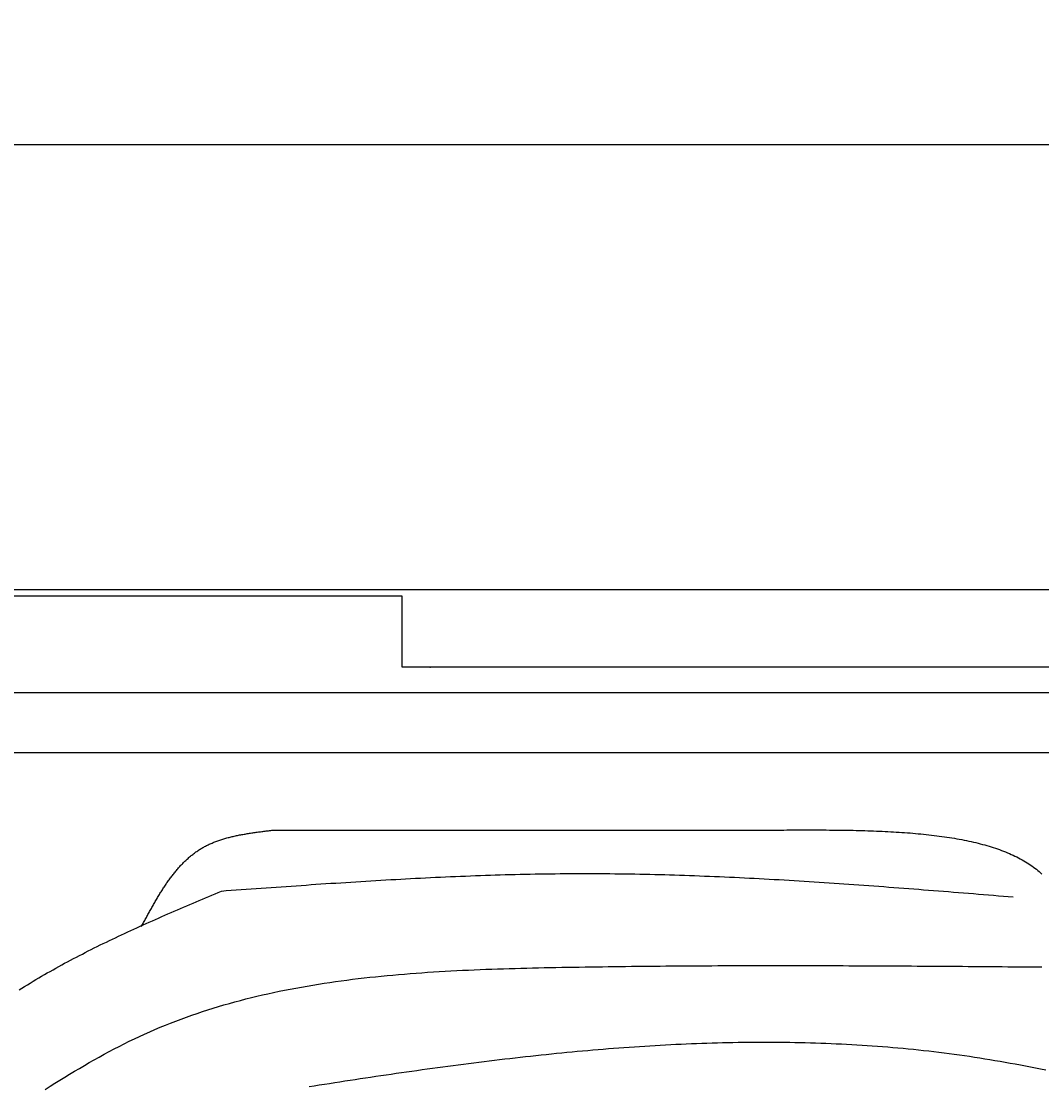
# Model space of a CAD drawing. Extents: x 715 to 7297, y 67 to 5910.
# Tile 28 of 90: x 1483 to 2421, y 4930 to 5910. Entities that reach past the tile are written whole.
import ezdxf

# ---------------------------------------------------------------- set-up
doc = ezdxf.new("R2010")
doc.units = 0
doc.layers.get('0').update_dxf_attribs({"linetype": 'CONTINUOUS'})
doc.layers.get('DEFPOINTS').update_dxf_attribs({"linetype": 'CONTINUOUS'})
doc.layers.add('4', color=3, linetype='CONTINUOUS')
doc.layers.add('CAR', color=10, linetype='CONTINUOUS')
doc.styles.get("Standard").update_dxf_attribs({"font": 'ISOCP.SHX'})
doc.dimstyles.get("Standard").update_dxf_attribs({"dimtxt": 2.5, "dimasz": 2.5, "dimexe": 1.25, "dimexo": 0.625, "dimtad": 1, "dimcen": 2.5, "dimazin": 3, "dimtfac": 1, "dimtmove": 0, "dimatfit": 3})

# ---------------------------------------------------------------- blocks, each defined once
blk = doc.blocks.new('*U15')
at = {"layer": '4', "color": 2}
blk.add_text('520', height=70, dxfattribs=at).set_placement((3599.25, 5838.95))
blk = doc.blocks.new('PUNKT')
at = {"layer": '4', "color": 0, "linetype": 'BYBLOCK'}
blk.add_line((-0.5, 0), (-1, 0), dxfattribs=at)
at = {"layer": '4', "color": 0, "linetype": 'BYBLOCK', "const_width": 0.5}
blk.add_lwpolyline([(-0.25, 0, 1), (0.25, 0, 1)], format="xyb", close=True, dxfattribs=at)
blk = doc.blocks.new('*D5')
at = {"layer": '4'}
for p, q in [((1072.77, 5357.27), (1072.77, 5836.87)), ((6272.78, 5357.27), (6272.78, 5836.87)), ((1112.77, 5796.87), (6232.78, 5796.87))]:
    blk.add_line(p, q, dxfattribs=at)
at = {"layer": 'DEFPOINTS', "color": 0}
for p in [(6272.78, 5796.87), (1072.77, 5337.27), (6272.78, 5337.27)]:
    blk.add_point(p, dxfattribs=at)
blk.add_blockref('*U15', (0, 0))
at = {"layer": '4', "xscale": 40, "yscale": 40, "zscale": 40, "rotation": 180}
blk.add_blockref('PUNKT', (1072.77, 5796.87), dxfattribs=at)
at = {"layer": '4', "xscale": 40, "yscale": 40, "zscale": 40}
blk.add_blockref('PUNKT', (6272.78, 5796.87), dxfattribs=at)

msp = doc.modelspace()

# ---------------------------------------------------------------- linework, layer by layer
for p, q in [((1372.775, 5387.271), (4772.775, 5387.271)), ((1832.775, 5381.271), (1372.775, 5381.271)), ((1832.775, 5315.771), (1832.775, 5381.271)), ((1832.775, 5353.271), (1832.775, 5363.271)), ((1832.775, 5315.771), (1832.775, 5353.271)), ((4122.776, 5315.771), (1832.775, 5315.771)), ((1858.411, 5315.771), (1859.074, 5315.771)), ((4651.187, 5292.271), (1171.717, 5292.271)), ((1171.717, 5237.271), (6020.522, 5237.271))]:
    msp.add_line(p, q)
at = {"layer": 'CAR'}
for points in [[(1592.96, 5077.04, 0), (1593.47, 5077.98, 0), (1593.97, 5078.92, 0), (1594.48, 5079.86, 0), (1594.98, 5080.8, 0), (1595.49, 5081.74, 0), (1596, 5082.68, 0), (1596.5, 5083.62, 0), (1597.01, 5084.56, 0), (1597.52, 5085.49, 0), (1598.02, 5086.43, 0), (1598.53, 5087.37, 0), (1599.04, 5088.3, 0), (1599.55, 5089.23, 0), (1600.06, 5090.16, 0), (1600.58, 5091.09, 0), (1601.09, 5092.02, 0), (1601.6, 5092.95, 0), (1602.12, 5093.87, 0), (1602.64, 5094.79, 0), (1603.16, 5095.71, 0), (1603.67, 5096.63, 0), (1604.2, 5097.55, 0), (1604.72, 5098.46, 0), (1605.24, 5099.37, 0), (1605.77, 5100.28, 0), (1606.3, 5101.19, 0), (1606.83, 5102.09, 0), (1607.36, 5102.99, 0), (1607.89, 5103.88, 0), (1608.43, 5104.78, 0), (1608.97, 5105.67, 0), (1609.51, 5106.55, 0), (1610.05, 5107.44, 0), (1610.6, 5108.32, 0), (1611.14, 5109.19, 0), (1611.69, 5110.06, 0), (1612.25, 5110.93, 0), (1612.8, 5111.8, 0), (1613.36, 5112.65, 0), (1613.92, 5113.51, 0), (1614.48, 5114.36, 0), (1615.05, 5115.21, 0), (1615.62, 5116.05, 0), (1616.19, 5116.89, 0), (1616.77, 5117.72, 0), (1617.35, 5118.55, 0), (1617.93, 5119.37, 0), (1618.51, 5120.19, 0), (1619.1, 5121, 0), (1619.69, 5121.8, 0), (1620.29, 5122.6, 0), (1620.89, 5123.4, 0), (1621.49, 5124.19, 0), (1622.1, 5124.97, 0), (1622.71, 5125.75, 0), (1623.33, 5126.52, 0), (1623.95, 5127.29, 0), (1624.57, 5128.05, 0), (1625.2, 5128.8, 0), (1625.83, 5129.55, 0), (1626.46, 5130.29, 0), (1627.11, 5131.02, 0), (1627.75, 5131.75, 0), (1628.4, 5132.47, 0), (1629.05, 5133.18, 0), (1629.71, 5133.88, 0), (1630.37, 5134.58, 0), (1631.04, 5135.27, 0), (1631.72, 5135.96, 0), (1632.39, 5136.63, 0), (1633.08, 5137.3, 0), (1633.76, 5137.96, 0), (1634.46, 5138.61, 0), (1635.16, 5139.26, 0), (1635.86, 5139.89, 0), (1636.57, 5140.52, 0), (1637.28, 5141.14, 0), (1638, 5141.75, 0), (1638.73, 5142.35, 0), (1639.46, 5142.95, 0), (1640.2, 5143.53, 0), (1640.94, 5144.11, 0), (1641.69, 5144.68, 0), (1642.44, 5145.23, 0), (1643.2, 5145.78, 0), (1643.97, 5146.32, 0), (1644.74, 5146.85, 0), (1645.52, 5147.37, 0), (1646.31, 5147.88, 0), (1647.1, 5148.38, 0), (1647.9, 5148.87, 0), (1648.7, 5149.35, 0), (1649.51, 5149.83, 0), (1650.33, 5150.29, 0), (1651.16, 5150.74, 0), (1651.99, 5151.18, 0), (1652.82, 5151.61, 0), (1653.67, 5152.03, 0), (1654.52, 5152.44, 0), (1655.37, 5152.84, 0), (1656.23, 5153.24, 0), (1657.1, 5153.62, 0), (1657.98, 5154, 0), (1658.86, 5154.36, 0), (1659.74, 5154.72, 0), (1660.63, 5155.07, 0), (1661.53, 5155.41, 0), (1662.43, 5155.75, 0), (1663.33, 5156.07, 0), (1664.24, 5156.39, 0), (1665.16, 5156.7, 0), (1666.08, 5157.01, 0), (1667, 5157.3, 0), (1667.94, 5157.59, 0), (1668.87, 5157.87, 0), (1669.81, 5158.15, 0), (1670.75, 5158.41, 0), (1671.7, 5158.68, 0), (1672.65, 5158.93, 0), (1673.61, 5159.18, 0), (1674.57, 5159.42, 0), (1675.53, 5159.66, 0), (1676.5, 5159.89, 0), (1677.47, 5160.12, 0), (1678.44, 5160.34, 0), (1679.42, 5160.55, 0), (1680.4, 5160.76, 0), (1681.39, 5160.97, 0), (1682.38, 5161.17, 0), (1683.37, 5161.37, 0), (1684.36, 5161.56, 0), (1685.36, 5161.74, 0), (1686.36, 5161.93, 0), (1687.36, 5162.1, 0), (1688.36, 5162.28, 0), (1689.37, 5162.45, 0), (1690.38, 5162.62, 0), (1691.39, 5162.78, 0), (1692.4, 5162.94, 0), (1693.42, 5163.1, 0), (1694.44, 5163.25, 0), (1695.46, 5163.41, 0), (1696.48, 5163.56, 0), (1697.5, 5163.7, 0), (1698.52, 5163.85, 0), (1699.55, 5163.99, 0), (1700.58, 5164.13, 0), (1701.6, 5164.27, 0), (1702.63, 5164.41, 0), (1703.66, 5164.54, 0), (1704.69, 5164.67, 0), (1705.73, 5164.81, 0), (1706.76, 5164.94, 0), (1707.79, 5165.07, 0), (1708.83, 5165.2, 0), (1709.86, 5165.33, 0), (1710.89, 5165.46, 0), (1711.93, 5165.58, 0), (1712.96, 5165.71, 0)], [(1712.96, 5165.71, 0), (1716.58, 5165.71, 0), (1720.2, 5165.72, 0), (1723.82, 5165.72, 0), (1727.45, 5165.72, 0), (1731.07, 5165.72, 0), (1734.69, 5165.72, 0), (1738.31, 5165.72, 0), (1741.93, 5165.72, 0), (1745.55, 5165.73, 0), (1749.17, 5165.73, 0), (1752.79, 5165.73, 0), (1756.41, 5165.73, 0), (1760.03, 5165.73, 0), (1763.65, 5165.73, 0), (1767.27, 5165.74, 0), (1770.89, 5165.74, 0), (1774.51, 5165.74, 0), (1778.13, 5165.74, 0), (1781.75, 5165.74, 0), (1785.37, 5165.74, 0), (1788.99, 5165.74, 0), (1792.61, 5165.75, 0), (1796.24, 5165.75, 0), (1799.86, 5165.75, 0), (1803.48, 5165.75, 0), (1807.1, 5165.75, 0), (1810.72, 5165.75, 0), (1814.34, 5165.75, 0), (1817.96, 5165.76, 0), (1821.58, 5165.76, 0), (1825.2, 5165.76, 0), (1828.82, 5165.76, 0), (1832.44, 5165.76, 0), (1836.06, 5165.76, 0), (1839.68, 5165.77, 0), (1843.3, 5165.77, 0), (1846.92, 5165.77, 0), (1850.54, 5165.77, 0), (1854.16, 5165.77, 0), (1857.78, 5165.77, 0), (1861.4, 5165.77, 0), (1865.03, 5165.78, 0), (1868.65, 5165.78, 0), (1872.27, 5165.78, 0), (1875.89, 5165.78, 0), (1879.51, 5165.78, 0), (1883.13, 5165.78, 0), (1886.75, 5165.78, 0), (1890.37, 5165.79, 0), (1893.99, 5165.79, 0), (1897.61, 5165.79, 0), (1901.23, 5165.79, 0), (1904.85, 5165.79, 0), (1908.47, 5165.79, 0), (1912.09, 5165.79, 0), (1915.71, 5165.8, 0), (1919.33, 5165.8, 0), (1922.95, 5165.8, 0), (1926.57, 5165.8, 0), (1930.2, 5165.8, 0), (1933.82, 5165.8, 0), (1937.44, 5165.81, 0), (1941.06, 5165.81, 0), (1944.68, 5165.81, 0), (1948.3, 5165.81, 0), (1951.92, 5165.81, 0), (1955.54, 5165.81, 0), (1959.16, 5165.81, 0), (1962.78, 5165.82, 0), (1966.4, 5165.82, 0), (1970.02, 5165.82, 0), (1973.64, 5165.82, 0), (1977.26, 5165.82, 0), (1980.88, 5165.82, 0), (1984.5, 5165.82, 0), (1988.12, 5165.83, 0), (1991.74, 5165.83, 0), (1995.36, 5165.83, 0), (1998.99, 5165.83, 0), (2002.61, 5165.83, 0), (2006.23, 5165.83, 0), (2009.85, 5165.83, 0), (2013.47, 5165.84, 0), (2017.09, 5165.84, 0), (2020.71, 5165.84, 0), (2024.33, 5165.84, 0), (2027.95, 5165.84, 0), (2031.57, 5165.84, 0), (2035.19, 5165.85, 0), (2038.81, 5165.85, 0), (2042.43, 5165.85, 0), (2046.05, 5165.85, 0), (2049.67, 5165.85, 0), (2053.29, 5165.85, 0), (2056.91, 5165.85, 0), (2060.53, 5165.86, 0), (2064.15, 5165.86, 0), (2067.78, 5165.86, 0), (2071.4, 5165.86, 0), (2075.02, 5165.86, 0), (2078.64, 5165.86, 0), (2082.26, 5165.86, 0), (2085.88, 5165.87, 0), (2089.5, 5165.87, 0), (2093.12, 5165.87, 0), (2096.74, 5165.87, 0), (2100.36, 5165.87, 0), (2103.98, 5165.87, 0), (2107.6, 5165.88, 0), (2111.22, 5165.88, 0), (2114.84, 5165.88, 0), (2118.46, 5165.88, 0), (2122.08, 5165.88, 0), (2125.7, 5165.88, 0), (2129.32, 5165.88, 0), (2132.95, 5165.89, 0), (2136.57, 5165.89, 0), (2140.19, 5165.89, 0), (2143.81, 5165.89, 0), (2147.43, 5165.89, 0), (2151.05, 5165.89, 0), (2154.67, 5165.89, 0), (2158.29, 5165.9, 0), (2161.91, 5165.9, 0), (2165.53, 5165.9, 0), (2169.15, 5165.9, 0), (2172.77, 5165.9, 0)], [(2172.77, 5165.9, 0), (2175.58, 5165.92, 0), (2178.39, 5165.93, 0), (2181.19, 5165.95, 0), (2184, 5165.96, 0), (2186.8, 5165.97, 0), (2189.61, 5165.98, 0), (2192.41, 5166, 0), (2195.21, 5166.01, 0), (2198.01, 5166.01, 0), (2200.81, 5166.02, 0), (2203.6, 5166.02, 0), (2206.39, 5166.03, 0), (2209.18, 5166.03, 0), (2211.96, 5166.02, 0), (2214.74, 5166.02, 0), (2217.52, 5166.01, 0), (2220.29, 5166, 0), (2223.05, 5165.98, 0), (2225.82, 5165.96, 0), (2228.57, 5165.94, 0), (2231.33, 5165.92, 0), (2234.07, 5165.89, 0), (2236.81, 5165.85, 0), (2239.55, 5165.81, 0), (2242.28, 5165.77, 0), (2245, 5165.72, 0), (2247.71, 5165.67, 0), (2250.42, 5165.61, 0), (2253.12, 5165.54, 0), (2255.81, 5165.47, 0), (2258.49, 5165.4, 0), (2261.17, 5165.32, 0), (2263.84, 5165.23, 0), (2266.5, 5165.13, 0), (2269.15, 5165.03, 0), (2271.79, 5164.92, 0), (2274.42, 5164.81, 0), (2277.04, 5164.69, 0), (2279.65, 5164.56, 0), (2282.25, 5164.42, 0), (2284.84, 5164.28, 0), (2287.42, 5164.12, 0), (2289.99, 5163.96, 0), (2292.54, 5163.79, 0), (2295.09, 5163.61, 0), (2297.62, 5163.43, 0), (2300.14, 5163.23, 0), (2302.65, 5163.02, 0), (2305.14, 5162.81, 0), (2307.62, 5162.59, 0), (2310.09, 5162.35, 0), (2312.55, 5162.11, 0), (2314.99, 5161.85, 0), (2317.42, 5161.59, 0), (2319.83, 5161.31, 0), (2322.23, 5161.03, 0), (2324.61, 5160.73, 0), (2326.98, 5160.42, 0), (2329.33, 5160.1, 0), (2331.67, 5159.77, 0), (2333.99, 5159.43, 0), (2336.29, 5159.08, 0), (2338.58, 5158.71, 0), (2340.85, 5158.33, 0), (2343.11, 5157.94, 0), (2345.35, 5157.54, 0), (2347.57, 5157.12, 0), (2349.77, 5156.69, 0), (2351.95, 5156.25, 0), (2354.12, 5155.79, 0), (2356.26, 5155.32, 0), (2358.39, 5154.84, 0), (2360.5, 5154.34, 0), (2362.59, 5153.83, 0), (2364.66, 5153.3, 0), (2366.71, 5152.76, 0), (2368.74, 5152.2, 0), (2370.75, 5151.63, 0), (2372.74, 5151.04, 0), (2374.71, 5150.44, 0), (2376.65, 5149.82, 0), (2378.58, 5149.19, 0), (2380.48, 5148.54, 0), (2382.36, 5147.88, 0), (2384.22, 5147.19, 0), (2386.05, 5146.5, 0), (2387.87, 5145.78, 0), (2389.66, 5145.05, 0), (2391.42, 5144.3, 0), (2393.16, 5143.53, 0), (2394.88, 5142.75, 0), (2396.58, 5141.94, 0), (2398.25, 5141.12, 0), (2399.89, 5140.28, 0), (2401.51, 5139.43, 0), (2403.11, 5138.55, 0), (2404.68, 5137.66, 0), (2406.22, 5136.75, 0), (2407.74, 5135.81, 0), (2409.23, 5134.86, 0), (2410.7, 5133.89, 0), (2412.13, 5132.9, 0), (2413.54, 5131.89, 0), (2414.93, 5130.86, 0), (2416.28, 5129.81, 0), (2417.61, 5128.74, 0), (2418.91, 5127.64, 0), (2420.18, 5126.53, 0), (2421.42, 5125.4, 0)], [(1666.51, 5109.81, 0), (1671.09, 5110.14, 0), (1675.67, 5110.47, 0), (1680.26, 5110.8, 0), (1684.84, 5111.13, 0), (1689.42, 5111.47, 0), (1694, 5111.8, 0), (1698.59, 5112.13, 0), (1703.17, 5112.45, 0), (1707.75, 5112.78, 0), (1712.34, 5113.11, 0), (1716.92, 5113.43, 0), (1721.5, 5113.76, 0), (1726.08, 5114.08, 0), (1730.67, 5114.4, 0), (1735.25, 5114.72, 0), (1739.83, 5115.04, 0), (1744.42, 5115.35, 0), (1749, 5115.66, 0), (1753.58, 5115.97, 0), (1758.16, 5116.28, 0), (1762.75, 5116.59, 0), (1767.33, 5116.89, 0), (1771.91, 5117.19, 0), (1776.49, 5117.49, 0), (1781.08, 5117.78, 0), (1785.66, 5118.08, 0), (1790.24, 5118.36, 0), (1794.82, 5118.65, 0), (1799.41, 5118.93, 0), (1803.99, 5119.21, 0), (1808.57, 5119.48, 0), (1813.16, 5119.75, 0), (1817.74, 5120.02, 0), (1822.32, 5120.28, 0), (1826.9, 5120.54, 0), (1831.49, 5120.79, 0), (1836.07, 5121.04, 0), (1840.65, 5121.28, 0), (1845.23, 5121.52, 0), (1849.82, 5121.76, 0), (1854.4, 5121.98, 0), (1858.98, 5122.21, 0), (1863.56, 5122.43, 0), (1868.15, 5122.64, 0), (1872.73, 5122.85, 0), (1877.31, 5123.05, 0), (1881.89, 5123.25, 0), (1886.48, 5123.44, 0), (1891.06, 5123.62, 0), (1895.64, 5123.8, 0), (1900.22, 5123.97, 0), (1904.81, 5124.14, 0), (1909.39, 5124.3, 0), (1913.97, 5124.45, 0), (1918.55, 5124.6, 0), (1923.14, 5124.74, 0), (1927.72, 5124.87, 0), (1932.3, 5125, 0), (1936.88, 5125.11, 0), (1941.47, 5125.22, 0), (1946.05, 5125.33, 0), (1950.63, 5125.42, 0), (1955.21, 5125.51, 0), (1959.8, 5125.59, 0), (1964.38, 5125.66, 0), (1968.96, 5125.72, 0), (1973.54, 5125.78, 0), (1978.12, 5125.83, 0), (1982.71, 5125.86, 0), (1987.29, 5125.89, 0), (1991.87, 5125.91, 0), (1996.45, 5125.93, 0), (2001.04, 5125.93, 0), (2005.62, 5125.92, 0), (2010.2, 5125.91, 0), (2014.78, 5125.89, 0), (2019.36, 5125.86, 0), (2023.95, 5125.82, 0), (2028.53, 5125.77, 0), (2033.11, 5125.71, 0), (2037.69, 5125.65, 0), (2042.27, 5125.58, 0), (2046.86, 5125.5, 0), (2051.44, 5125.41, 0), (2056.02, 5125.32, 0), (2060.6, 5125.22, 0), (2065.18, 5125.11, 0), (2069.77, 5124.99, 0), (2074.35, 5124.87, 0), (2078.93, 5124.74, 0), (2083.51, 5124.6, 0), (2088.09, 5124.45, 0), (2092.67, 5124.3, 0), (2097.26, 5124.14, 0), (2101.84, 5123.98, 0), (2106.42, 5123.81, 0), (2111, 5123.63, 0), (2115.58, 5123.45, 0), (2120.17, 5123.26, 0), (2124.75, 5123.06, 0), (2129.33, 5122.86, 0), (2133.91, 5122.65, 0), (2138.49, 5122.44, 0), (2143.07, 5122.22, 0), (2147.66, 5121.99, 0), (2152.24, 5121.76, 0), (2156.82, 5121.53, 0), (2161.4, 5121.29, 0), (2165.98, 5121.04, 0), (2170.56, 5120.79, 0), (2175.15, 5120.53, 0), (2179.73, 5120.27, 0), (2184.31, 5120.01, 0), (2188.89, 5119.74, 0), (2193.47, 5119.46, 0), (2198.05, 5119.18, 0), (2202.64, 5118.9, 0), (2207.22, 5118.61, 0), (2211.8, 5118.32, 0), (2216.38, 5118.02, 0), (2220.96, 5117.72, 0), (2225.54, 5117.42, 0), (2230.12, 5117.11, 0), (2234.71, 5116.8, 0), (2239.29, 5116.48, 0), (2243.87, 5116.17, 0), (2248.45, 5115.84, 0), (2253.03, 5115.52, 0), (2257.61, 5115.19, 0), (2262.2, 5114.86, 0), (2266.78, 5114.53, 0), (2271.36, 5114.19, 0), (2275.94, 5113.85, 0), (2280.52, 5113.51, 0), (2285.1, 5113.16, 0), (2289.68, 5112.82, 0), (2294.27, 5112.47, 0), (2298.85, 5112.12, 0), (2303.43, 5111.76, 0), (2308.01, 5111.41, 0), (2312.59, 5111.05, 0), (2317.17, 5110.69, 0), (2321.75, 5110.33, 0), (2326.34, 5109.97, 0), (2330.92, 5109.6, 0), (2335.5, 5109.24, 0), (2340.08, 5108.87, 0), (2344.66, 5108.5, 0), (2349.24, 5108.13, 0), (2353.82, 5107.76, 0), (2358.41, 5107.39, 0), (2362.99, 5107.02, 0), (2367.57, 5106.64, 0), (2372.15, 5106.27, 0), (2376.73, 5105.9, 0), (2381.31, 5105.52, 0), (2385.89, 5105.15, 0), (2390.48, 5104.77, 0), (2395.06, 5104.4, 0)], [(1480.48, 5018.79, 0), (1483.03, 5020.4, 0), (1485.58, 5022, 0), (1488.15, 5023.58, 0), (1490.72, 5025.16, 0), (1493.31, 5026.73, 0), (1495.9, 5028.28, 0), (1498.51, 5029.82, 0), (1501.12, 5031.36, 0), (1503.75, 5032.88, 0), (1506.38, 5034.4, 0), (1509.02, 5035.9, 0), (1511.68, 5037.4, 0), (1514.33, 5038.88, 0), (1517, 5040.36, 0), (1519.68, 5041.82, 0), (1522.36, 5043.28, 0), (1525.06, 5044.73, 0), (1527.76, 5046.17, 0), (1530.47, 5047.6, 0), (1533.18, 5049.03, 0), (1535.91, 5050.44, 0), (1538.64, 5051.85, 0), (1541.38, 5053.25, 0), (1544.12, 5054.64, 0), (1546.87, 5056.03, 0), (1549.63, 5057.41, 0), (1552.4, 5058.78, 0), (1555.17, 5060.14, 0), (1557.95, 5061.5, 0), (1560.73, 5062.85, 0), (1563.52, 5064.19, 0), (1566.32, 5065.53, 0), (1569.12, 5066.86, 0), (1571.92, 5068.19, 0), (1574.73, 5069.51, 0), (1577.55, 5070.83, 0), (1580.37, 5072.14, 0), (1583.2, 5073.44, 0), (1586.03, 5074.74, 0), (1588.86, 5076.04, 0), (1591.7, 5077.33, 0), (1594.55, 5078.61, 0), (1597.39, 5079.89, 0), (1600.24, 5081.17, 0), (1603.1, 5082.44, 0), (1605.96, 5083.71, 0), (1608.82, 5084.98, 0), (1611.68, 5086.24, 0), (1614.55, 5087.5, 0), (1617.42, 5088.76, 0), (1620.3, 5090.01, 0), (1623.17, 5091.26, 0), (1626.05, 5092.51, 0), (1628.93, 5093.76, 0), (1631.81, 5095, 0), (1634.7, 5096.24, 0), (1637.58, 5097.48, 0), (1640.47, 5098.72, 0), (1643.36, 5099.95, 0), (1646.25, 5101.19, 0), (1649.14, 5102.42, 0), (1652.04, 5103.65, 0), (1654.93, 5104.89, 0), (1657.82, 5106.12, 0), (1660.72, 5107.35, 0), (1663.61, 5108.58, 0), (1666.51, 5109.81, 0)], [(1504.57, 4927.24, 0), (1509.02, 4930.07, 0), (1513.49, 4932.89, 0), (1517.96, 4935.68, 0), (1522.45, 4938.45, 0), (1526.94, 4941.19, 0), (1531.45, 4943.9, 0), (1535.96, 4946.59, 0), (1540.49, 4949.24, 0), (1545.03, 4951.87, 0), (1549.58, 4954.46, 0), (1554.15, 4957.01, 0), (1558.73, 4959.53, 0), (1563.33, 4962.01, 0), (1567.94, 4964.45, 0), (1572.57, 4966.85, 0), (1577.21, 4969.21, 0), (1581.87, 4971.52, 0), (1586.55, 4973.79, 0), (1591.25, 4976.01, 0), (1595.97, 4978.19, 0), (1600.7, 4980.31, 0), (1605.46, 4982.38, 0), (1610.24, 4984.41, 0), (1615.03, 4986.38, 0), (1619.84, 4988.3, 0), (1624.68, 4990.18, 0), (1629.53, 4992.01, 0), (1634.4, 4993.79, 0), (1639.28, 4995.52, 0), (1644.19, 4997.21, 0), (1649.11, 4998.85, 0), (1654.04, 5000.45, 0), (1659, 5002.01, 0), (1663.97, 5003.52, 0), (1668.95, 5004.99, 0), (1673.96, 5006.42, 0), (1678.97, 5007.81, 0), (1684, 5009.15, 0), (1689.05, 5010.46, 0), (1694.11, 5011.73, 0), (1699.18, 5012.96, 0), (1704.27, 5014.15, 0), (1709.37, 5015.3, 0), (1714.48, 5016.42, 0), (1719.61, 5017.5, 0), (1724.75, 5018.54, 0), (1729.9, 5019.55, 0), (1735.06, 5020.53, 0), (1740.24, 5021.47, 0), (1745.42, 5022.38, 0), (1750.62, 5023.26, 0), (1755.82, 5024.1, 0), (1761.04, 5024.92, 0), (1766.26, 5025.7, 0), (1771.5, 5026.46, 0), (1776.74, 5027.18, 0), (1782, 5027.88, 0), (1787.26, 5028.55, 0), (1792.53, 5029.19, 0), (1797.8, 5029.81, 0), (1803.09, 5030.4, 0), (1808.38, 5030.96, 0), (1813.68, 5031.5, 0), (1818.99, 5032.02, 0), (1824.3, 5032.51, 0), (1829.62, 5032.99, 0), (1834.94, 5033.43, 0), (1840.27, 5033.86, 0), (1845.61, 5034.27, 0), (1850.94, 5034.66, 0), (1856.29, 5035.02, 0), (1861.64, 5035.37, 0), (1866.99, 5035.7, 0), (1872.34, 5036.02, 0), (1877.7, 5036.31, 0), (1883.06, 5036.59, 0), (1888.42, 5036.86, 0), (1893.79, 5037.11, 0), (1899.16, 5037.34, 0), (1904.53, 5037.56, 0), (1909.9, 5037.77, 0), (1915.27, 5037.97, 0), (1920.64, 5038.15, 0), (1926.01, 5038.33, 0), (1931.38, 5038.49, 0), (1936.75, 5038.64, 0), (1942.13, 5038.79, 0), (1947.5, 5038.93, 0), (1952.87, 5039.05, 0), (1958.23, 5039.17, 0), (1963.6, 5039.29, 0), (1968.96, 5039.4, 0), (1974.32, 5039.5, 0), (1979.68, 5039.6, 0), (1985.03, 5039.69, 0), (1990.38, 5039.78, 0), (1995.73, 5039.87, 0), (2001.08, 5039.96, 0), (2006.42, 5040.04, 0), (2011.75, 5040.12, 0), (2017.09, 5040.19, 0), (2022.42, 5040.27, 0), (2027.75, 5040.34, 0), (2033.07, 5040.4, 0), (2038.39, 5040.47, 0), (2043.71, 5040.53, 0), (2049.02, 5040.58, 0), (2054.34, 5040.64, 0), (2059.65, 5040.69, 0), (2064.95, 5040.74, 0), (2070.25, 5040.79, 0), (2075.55, 5040.83, 0), (2080.85, 5040.88, 0), (2086.15, 5040.92, 0), (2091.44, 5040.95, 0), (2096.73, 5040.99, 0), (2102.01, 5041.02, 0), (2107.3, 5041.05, 0), (2112.58, 5041.08, 0), (2117.86, 5041.1, 0), (2123.13, 5041.12, 0), (2128.41, 5041.14, 0), (2133.68, 5041.16, 0), (2138.95, 5041.18, 0), (2144.21, 5041.19, 0), (2149.48, 5041.2, 0), (2154.74, 5041.21, 0), (2160, 5041.22, 0), (2165.26, 5041.23, 0), (2170.51, 5041.23, 0), (2175.77, 5041.23, 0), (2181.02, 5041.23, 0), (2186.27, 5041.23, 0), (2191.52, 5041.23, 0), (2196.76, 5041.23, 0), (2202.01, 5041.22, 0), (2207.25, 5041.21, 0), (2212.49, 5041.2, 0), (2217.73, 5041.19, 0), (2222.97, 5041.18, 0), (2228.2, 5041.16, 0), (2233.44, 5041.15, 0), (2238.67, 5041.13, 0), (2243.9, 5041.11, 0), (2249.13, 5041.09, 0), (2254.36, 5041.07, 0), (2259.58, 5041.05, 0), (2264.81, 5041.02, 0), (2270.03, 5041, 0), (2275.25, 5040.97, 0), (2280.48, 5040.94, 0), (2285.7, 5040.92, 0), (2290.92, 5040.89, 0), (2296.13, 5040.86, 0), (2301.35, 5040.83, 0), (2306.57, 5040.79, 0), (2311.78, 5040.76, 0), (2317, 5040.73, 0), (2322.21, 5040.69, 0), (2327.42, 5040.66, 0), (2332.64, 5040.62, 0), (2337.85, 5040.59, 0), (2343.06, 5040.55, 0), (2348.27, 5040.51, 0), (2353.48, 5040.47, 0), (2358.69, 5040.43, 0), (2363.89, 5040.39, 0), (2369.1, 5040.35, 0), (2374.31, 5040.31, 0), (2379.52, 5040.27, 0), (2384.72, 5040.23, 0), (2389.93, 5040.19, 0), (2395.14, 5040.15, 0), (2400.34, 5040.11, 0), (2405.55, 5040.07, 0), (2410.75, 5040.02, 0), (2415.96, 5039.98, 0), (2421.16, 5039.94, 0)], [(2424.84, 4944.88, 0), (2420.18, 4945.82, 0), (2415.53, 4946.75, 0), (2410.87, 4947.67, 0), (2406.21, 4948.57, 0), (2401.55, 4949.46, 0), (2396.88, 4950.33, 0), (2392.22, 4951.19, 0), (2387.55, 4952.02, 0), (2382.88, 4952.85, 0), (2378.2, 4953.65, 0), (2373.53, 4954.43, 0), (2368.85, 4955.2, 0), (2364.17, 4955.95, 0), (2359.49, 4956.67, 0), (2354.8, 4957.38, 0), (2350.11, 4958.06, 0), (2345.42, 4958.73, 0), (2340.73, 4959.37, 0), (2336.03, 4960, 0), (2331.34, 4960.6, 0), (2326.64, 4961.19, 0), (2321.93, 4961.75, 0), (2317.23, 4962.3, 0), (2312.52, 4962.83, 0), (2307.81, 4963.34, 0), (2303.1, 4963.83, 0), (2298.38, 4964.3, 0), (2293.67, 4964.75, 0), (2288.95, 4965.19, 0), (2284.23, 4965.6, 0), (2279.51, 4966, 0), (2274.78, 4966.38, 0), (2270.06, 4966.74, 0), (2265.33, 4967.09, 0), (2260.6, 4967.42, 0), (2255.87, 4967.72, 0), (2251.13, 4968.02, 0), (2246.4, 4968.29, 0), (2241.66, 4968.55, 0), (2236.92, 4968.79, 0), (2232.18, 4969.01, 0), (2227.44, 4969.22, 0), (2222.7, 4969.41, 0), (2217.95, 4969.59, 0), (2213.21, 4969.75, 0), (2208.46, 4969.89, 0), (2203.71, 4970.02, 0), (2198.96, 4970.13, 0), (2194.21, 4970.22, 0), (2189.46, 4970.3, 0), (2184.7, 4970.37, 0), (2179.95, 4970.41, 0), (2175.19, 4970.45, 0), (2170.43, 4970.47, 0), (2165.67, 4970.47, 0), (2160.91, 4970.46, 0), (2156.15, 4970.44, 0), (2151.39, 4970.4, 0), (2146.63, 4970.35, 0), (2141.87, 4970.28, 0), (2137.1, 4970.2, 0), (2132.34, 4970.1, 0), (2127.57, 4969.99, 0), (2122.8, 4969.87, 0), (2118.04, 4969.74, 0), (2113.27, 4969.59, 0), (2108.5, 4969.42, 0), (2103.73, 4969.25, 0), (2098.96, 4969.06, 0), (2094.19, 4968.86, 0), (2089.42, 4968.65, 0), (2084.65, 4968.42, 0), (2079.88, 4968.19, 0), (2075.11, 4967.94, 0), (2070.33, 4967.68, 0), (2065.56, 4967.4, 0), (2060.79, 4967.12, 0), (2056.02, 4966.82, 0), (2051.24, 4966.51, 0), (2046.47, 4966.19, 0), (2041.7, 4965.86, 0), (2036.92, 4965.52, 0), (2032.15, 4965.17, 0), (2027.38, 4964.81, 0), (2022.61, 4964.43, 0), (2017.83, 4964.05, 0), (2013.06, 4963.65, 0), (2008.29, 4963.25, 0), (2003.52, 4962.84, 0), (1998.74, 4962.41, 0), (1993.97, 4961.98, 0), (1989.2, 4961.53, 0), (1984.43, 4961.08, 0), (1979.66, 4960.62, 0), (1974.89, 4960.15, 0), (1970.12, 4959.67, 0), (1965.35, 4959.18, 0), (1960.58, 4958.68, 0), (1955.81, 4958.17, 0), (1951.05, 4957.66, 0), (1946.28, 4957.13, 0), (1941.51, 4956.6, 0), (1936.75, 4956.06, 0), (1931.99, 4955.52, 0), (1927.22, 4954.96, 0), (1922.46, 4954.4, 0), (1917.7, 4953.83, 0), (1912.94, 4953.25, 0), (1908.18, 4952.67, 0), (1903.42, 4952.07, 0), (1898.66, 4951.48, 0), (1893.91, 4950.87, 0), (1889.15, 4950.26, 0), (1884.4, 4949.64, 0), (1879.64, 4949.01, 0), (1874.89, 4948.38, 0), (1870.14, 4947.75, 0), (1865.39, 4947.1, 0), (1860.65, 4946.45, 0), (1855.9, 4945.8, 0), (1851.16, 4945.14, 0), (1846.41, 4944.48, 0), (1841.67, 4943.8, 0), (1836.93, 4943.13, 0), (1832.2, 4942.45, 0), (1827.46, 4941.76, 0), (1822.72, 4941.07, 0), (1817.99, 4940.38, 0), (1813.26, 4939.68, 0), (1808.53, 4938.98, 0), (1803.8, 4938.27, 0), (1799.08, 4937.56, 0), (1794.35, 4936.84, 0), (1789.63, 4936.13, 0), (1784.91, 4935.4, 0), (1780.19, 4934.68, 0), (1775.48, 4933.95, 0), (1770.77, 4933.22, 0), (1766.05, 4932.48, 0), (1761.34, 4931.74, 0), (1756.64, 4931, 0), (1751.93, 4930.26, 0), (1747.23, 4929.52, 0)]]:
    msp.add_polyline3d(points, dxfattribs=at)

# ---------------------------------------------------------------- dimensions: what is measured, and where the dimension line sits
at = {"layer": '4'}
dim = msp.add_linear_dim(base=(6272.775, 5796.871), p1=(1072.775, 5337.271), p2=(6272.775, 5337.271), dimstyle='Standard', override={"dimtad": 3}, dxfattribs=at)
dim.commit()
dim.dimension.update_dxf_attribs({"geometry": '*D5', "text_midpoint": (3672.775, 5873.946), "dimtype": 128})

doc.saveas('drawing.dxf')
